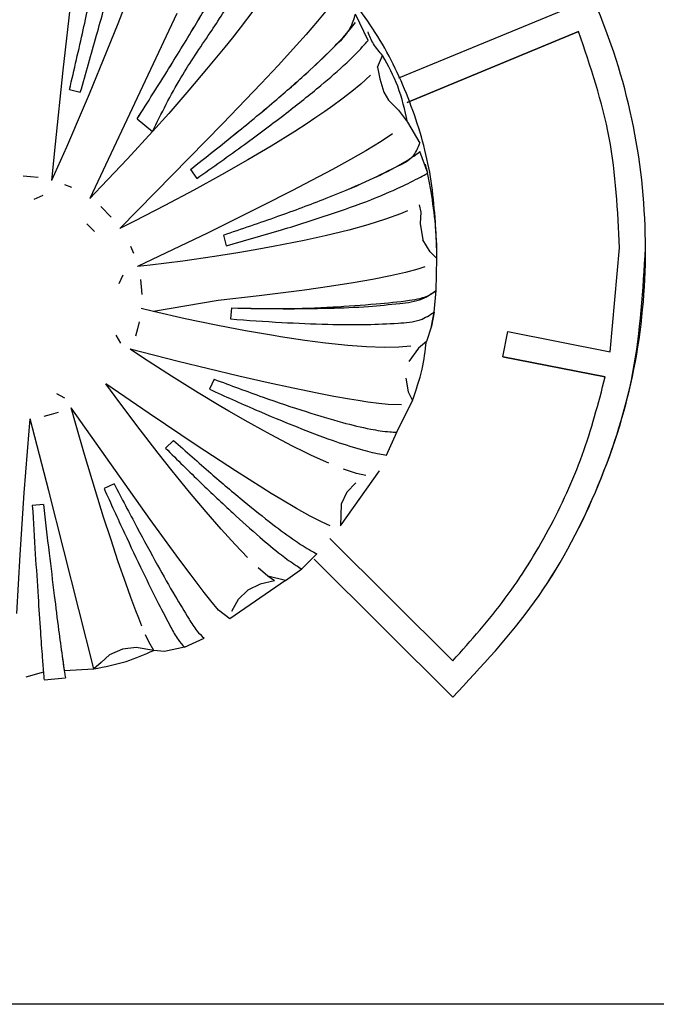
# Model space of a CAD drawing. Header units: millimetres. Extents: x -721 to -161, y -237 to 477.
# Tile 22 of 40: x -368 to -356, y -192 to -174. Entities that reach past the tile are written whole.
import ezdxf

# ---------------------------------------------------------------- set-up
doc = ezdxf.new("R2010")
doc.units = ezdxf.units.MM

# ---------------------------------------------------------------- blocks, each defined once
blk = doc.blocks.new('Bedienfeldblende__7', base_point=(-466.289, -201.139))
at = {"color": 7, "linetype": 'Continuous'}
blk.add_line((-353.572, -192.392), (-374.189, -192.392), dxfattribs=at)
blk = doc.blocks.new('CFX-Folientastatur__8', base_point=(-455.839, -187.911))
at = {"color": 7, "linetype": 'Continuous'}
for p, q in [((-360.582, -174.634), (-357.322, -173.292)), ((-357.131, -173.746), (-360.419, -175.106)), ((-360.419, -175.106), (-357.131, -173.746)), ((-356.524, -179.884), (-356.349, -177.892)), ((-358.583, -179.983), (-358.486, -179.496)), ((-358.486, -179.496), (-356.524, -179.884)), ((-358.583, -179.983), (-356.621, -180.366)), ((-356.621, -180.366), (-358.583, -179.983)), ((-361.899, -183.463), (-359.542, -185.806)), ((-362.204, -183.858), (-359.542, -186.505)), ((-359.542, -186.505), (-362.204, -183.858))]:
    blk.add_line(p, q, dxfattribs=at)
for points, knots in [([(-359.542, -186.505), (-358.993, -185.916), (-357.894, -184.739), (-356.755, -182.623), (-356.022, -180.381), (-355.776, -178.045), (-355.974, -175.697), (-356.643, -173.415), (-357.748, -171.309), (-359.25, -169.461), (-361.087, -167.943), (-363.189, -166.815), (-365.472, -166.119), (-367.849, -165.884), (-370.225, -166.119), (-372.509, -166.815), (-374.611, -167.943), (-376.448, -169.461), (-377.949, -171.309), (-379.055, -173.415), (-379.724, -175.697), (-379.922, -178.045), (-379.675, -180.381), (-378.943, -182.623), (-377.803, -184.739), (-376.705, -185.916), (-376.156, -186.505)], [0, 0, 0, 0, 2.406947, 4.811415, 7.139825, 9.446664, 11.806903, 14.168065, 16.531002, 18.896288, 21.264132, 23.634347, 26.00638, 28.379398, 30.752417, 33.12445, 35.494665, 37.862509, 40.227795, 42.590732, 44.951894, 47.312133, 49.618971, 51.947382, 54.35185, 56.758797, 56.758797, 56.758797, 56.758797]), ([(-356.349, -177.892), (-356.382, -177.183), (-356.449, -175.764), (-356.904, -174.419), (-357.131, -173.746)], [0, 0, 0, 0, 2.11839, 4.237562, 4.237562, 4.237562, 4.237562]), ([(-356.349, -177.892), (-356.382, -177.183), (-356.449, -175.764), (-356.904, -174.419), (-357.131, -173.746)], [0, 0, 0, 0, 2.11839, 4.237562, 4.237562, 4.237562, 4.237562]), ([(-359.542, -186.505), (-358.993, -185.916), (-357.894, -184.739), (-356.746, -182.602), (-355.989, -180.299), (-355.896, -178.694), (-355.849, -177.892)], [0, 0, 0, 0, 2.406947, 4.811415, 7.213967, 9.615479, 9.615479, 9.615479, 9.615479]), ([(-359.542, -185.806), (-359.195, -185.417), (-358.502, -184.638), (-357.68, -183.303), (-357.02, -181.88), (-356.754, -180.871), (-356.621, -180.366)], [0, 0, 0, 0, 1.562234, 3.123358, 4.684105, 6.247881, 6.247881, 6.247881, 6.247881])]:
    blk.add_open_spline(points, degree=3, knots=knots, dxfattribs=at)
blk = doc.blocks.new('Kappe__10', base_point=(-375.849, -186.172))
at = {"color": 7, "linetype": 'Continuous'}
for p, q in [((-366.835, -172.831), (-367.023, -174.489)), ((-365.782, -173.113), (-365.969, -173.599)), ((-364.836, -173.402), (-366.504, -176.947)), ((-363.362, -173.33), (-363.622, -173.673)), ((-361.98, -173.357), (-362.136, -173.547)), ((-365.969, -173.599), (-366.175, -174.117)), ((-362.136, -173.547), (-362.357, -173.804)), ((-363.622, -173.673), (-363.777, -173.87)), ((-362.357, -173.804), (-362.539, -174.008)), ((-363.777, -173.87), (-363.917, -174.045)), ((-362.539, -174.008), (-362.895, -174.398)), ((-366.175, -174.117), (-366.516, -174.944)), ((-363.917, -174.045), (-364.264, -174.467)), ((-360.987, -174.431), (-360.89, -174.208)), ((-367.023, -174.489), (-367.171, -175.902)), ((-364.264, -174.467), (-364.606, -174.87)), ((-362.895, -174.398), (-363.217, -174.743)), ((-360.987, -174.431), (-360.943, -174.653)), ((-363.217, -174.743), (-363.958, -175.517)), ((-361.31, -174.756), (-361.478, -174.894)), ((-361.121, -174.581), (-361.31, -174.756)), ((-360.943, -174.653), (-360.867, -174.909)), ((-366.892, -174.855), (-366.686, -174.91)), ((-366.516, -174.944), (-366.63, -175.215)), ((-364.606, -174.87), (-364.992, -175.314)), ((-361.478, -174.894), (-361.673, -175.045)), ((-360.867, -174.909), (-360.775, -175.064)), ((-361.673, -175.045), (-361.845, -175.17)), ((-360.775, -175.064), (-360.583, -175.254)), ((-366.63, -175.215), (-366.952, -175.961)), ((-364.992, -175.314), (-365.303, -175.662)), ((-362.001, -175.279), (-362.187, -175.407)), ((-361.845, -175.17), (-362.001, -175.279)), ((-360.583, -175.254), (-360.413, -175.484)), ((-365.596, -175.418), (-365.303, -175.662)), ((-363.958, -175.517), (-365.244, -176.827)), ((-362.339, -175.507), (-362.574, -175.659)), ((-362.187, -175.407), (-362.339, -175.507)), ((-365.303, -175.662), (-365.784, -176.188)), ((-362.574, -175.659), (-363.028, -175.941)), ((-360.918, -175.851), (-361.213, -176.03)), ((-360.698, -175.707), (-360.918, -175.851)), ((-367.171, -175.902), (-367.239, -176.604)), ((-366.952, -175.961), (-367.239, -176.604)), ((-363.028, -175.941), (-363.474, -176.206)), ((-361.213, -176.03), (-361.506, -176.198)), ((-365.784, -176.188), (-366.284, -176.719)), ((-363.474, -176.206), (-363.978, -176.494)), ((-361.506, -176.198), (-361.851, -176.388)), ((-364.572, -176.387), (-364.451, -176.561)), ((-361.851, -176.388), (-362.252, -176.603)), ((-367.785, -176.514), (-367.641, -176.522)), ((-367.641, -176.522), (-367.497, -176.539)), ((-363.978, -176.494), (-364.508, -176.786)), ((-362.252, -176.603), (-362.628, -176.799)), ((-366.989, -176.676), (-366.856, -176.732)), ((-366.284, -176.719), (-366.504, -176.947)), ((-365.244, -176.827), (-365.93, -177.519)), ((-364.508, -176.786), (-365.065, -177.082)), ((-362.628, -176.799), (-363.198, -177.089)), ((-367.573, -176.959), (-367.401, -176.885)), ((-366.296, -177.099), (-366.092, -177.302)), ((-365.065, -177.082), (-365.648, -177.379)), ((-363.198, -177.089), (-364.237, -177.603)), ((-360.411, -177.183), (-360.546, -177.24)), ((-360.186, -177.068), (-360.16, -177.209)), ((-360.16, -177.209), (-360.172, -177.423)), ((-365.648, -177.379), (-365.93, -177.519)), ((-360.832, -177.344), (-361.171, -177.45)), ((-360.546, -177.24), (-360.832, -177.344)), ((-366.564, -177.429), (-366.414, -177.579)), ((-361.54, -177.551), (-361.993, -177.662)), ((-361.171, -177.45), (-361.54, -177.551)), ((-360.172, -177.423), (-360.117, -177.738)), ((-364.237, -177.603), (-365.588, -178.252)), ((-363.944, -177.647), (-363.889, -177.852)), ((-362.394, -177.75), (-362.989, -177.869)), ((-361.993, -177.662), (-362.394, -177.75)), ((-359.981, -177.967), (-360.117, -177.738)), ((-365.727, -177.86), (-365.669, -177.993)), ((-363.331, -177.931), (-363.665, -177.987)), ((-362.989, -177.869), (-363.331, -177.931)), ((-359.849, -178.098), (-359.981, -177.967)), ((-359.849, -178.098), (-359.849, -177.923)), ((-364.72, -178.145), (-365.348, -178.225)), ((-364.115, -178.058), (-364.72, -178.145)), ((-363.665, -177.987), (-364.115, -178.058)), ((-359.865, -178.71), (-359.849, -178.098)), ((-365.348, -178.225), (-365.588, -178.252)), ((-360.215, -178.3), (-360.449, -178.364)), ((-360.083, -178.256), (-360.215, -178.3)), ((-365.87, -178.413), (-365.945, -178.583)), ((-365.533, -178.499), (-365.518, -178.641)), ((-361.081, -178.497), (-361.453, -178.562)), ((-360.739, -178.43), (-361.081, -178.497)), ((-360.449, -178.364), (-360.739, -178.43)), ((-365.518, -178.641), (-365.509, -178.785)), ((-362.39, -178.702), (-363.255, -178.813)), ((-361.91, -178.634), (-362.39, -178.702)), ((-361.453, -178.562), (-361.91, -178.634)), ((-359.902, -179.125), (-359.865, -178.71)), ((-359.902, -179.125), (-359.865, -178.71)), ((-364.042, -178.904), (-365.286, -179.113)), ((-363.255, -178.813), (-364.042, -178.904)), ((-365.286, -179.113), (-365.519, -179.057)), ((-365.286, -179.113), (-365.519, -179.057)), ((-363.786, -179.044), (-363.805, -179.255)), ((-364.674, -179.25), (-365.286, -179.113)), ((-364.084, -179.373), (-364.674, -179.25)), ((-359.95, -179.396), (-359.902, -179.125)), ((-359.902, -179.125), (-359.95, -179.396)), ((-365.59, -179.445), (-365.631, -179.585)), ((-365.556, -179.307), (-365.59, -179.445)), ((-363.852, -179.419), (-364.084, -179.373)), ((-363.521, -179.481), (-363.852, -179.419)), ((-362.983, -179.574), (-363.521, -179.481)), ((-359.95, -179.396), (-360.051, -179.684)), ((-366.006, -179.565), (-365.918, -179.719)), ((-362.846, -179.596), (-362.983, -179.574)), ((-362.381, -179.665), (-362.846, -179.596)), ((-361.983, -179.716), (-362.381, -179.665)), ((-364.808, -180.069), (-365.73, -179.837)), ((-365.474, -180.007), (-365.73, -179.837)), ((-361.56, -179.761), (-361.983, -179.716)), ((-361.197, -179.788), (-361.56, -179.761)), ((-360.861, -179.8), (-361.197, -179.788)), ((-360.578, -179.796), (-360.861, -179.8)), ((-360.347, -179.775), (-360.578, -179.796)), ((-360.204, -179.812), (-360.386, -180.072)), ((-360.051, -179.684), (-360.204, -179.812)), ((-364.94, -180.35), (-365.474, -180.007)), ((-363.645, -180.35), (-364.808, -180.069)), ((-364.426, -180.67), (-364.94, -180.35)), ((-364.119, -180.41), (-364.209, -180.602)), ((-363.085, -180.478), (-363.645, -180.35)), ((-360.448, -180.391), (-360.398, -180.654)), ((-366.017, -180.744), (-366.198, -180.498)), ((-365.364, -181.066), (-366.198, -180.498)), ((-362.603, -180.584), (-363.085, -180.478)), ((-362.142, -180.679), (-362.603, -180.584)), ((-366.983, -180.774), (-367.138, -180.687)), ((-365.6, -181.3), (-366.017, -180.744)), ((-363.99, -180.931), (-364.426, -180.67)), ((-361.826, -180.74), (-362.142, -180.679)), ((-361.525, -180.793), (-361.826, -180.74)), ((-361.358, -180.821), (-361.525, -180.793)), ((-360.398, -180.654), (-360.32, -180.821)), ((-365.344, -183.097), (-366.864, -180.961)), ((-366.781, -181.253), (-366.864, -180.961)), ((-363.839, -181.02), (-363.99, -180.931)), ((-361.173, -180.848), (-361.358, -180.821)), ((-360.963, -180.875), (-361.173, -180.848)), ((-360.781, -180.893), (-360.963, -180.875)), ((-360.53, -180.902), (-360.781, -180.893)), ((-360.616, -181.427), (-360.32, -180.821)), ((-367.669, -181.402), (-367.649, -181.168)), ((-367.288, -182.548), (-367.649, -181.168)), ((-367.247, -181.088), (-367.388, -181.123)), ((-367.108, -181.049), (-367.247, -181.088)), ((-364.443, -181.684), (-365.364, -181.066)), ((-363.465, -181.235), (-363.839, -181.02)), ((-366.607, -181.852), (-366.781, -181.253)), ((-365.193, -181.827), (-365.6, -181.3)), ((-363.167, -181.401), (-363.465, -181.235)), ((-367.76, -182.589), (-367.669, -181.402)), ((-363.024, -181.478), (-363.167, -181.401)), ((-362.618, -181.691), (-363.024, -181.478)), ((-360.813, -181.864), (-360.616, -181.427)), ((-364.901, -181.582), (-365.052, -181.731)), ((-363.708, -182.167), (-364.443, -181.684)), ((-362.395, -181.802), (-362.618, -181.691)), ((-366.397, -182.548), (-366.607, -181.852)), ((-364.926, -182.163), (-365.193, -181.827)), ((-362.251, -181.872), (-362.395, -181.802)), ((-361.923, -182.02), (-362.251, -181.872)), ((-364.591, -182.575), (-364.926, -182.163)), ((-363.188, -182.497), (-363.708, -182.167)), ((-361.698, -183.22), (-360.952, -182.164)), ((-361.389, -182.216), (-361.639, -182.133)), ((-361.213, -182.254), (-361.389, -182.216)), ((-366.039, -182.416), (-366.232, -182.505)), ((-363.025, -182.599), (-363.188, -182.497)), ((-361.406, -182.395), (-361.578, -182.578)), ((-367.841, -183.778), (-367.76, -182.589)), ((-366.426, -185.962), (-367.288, -182.548)), ((-366.239, -183.054), (-366.397, -182.548)), ((-364.276, -182.951), (-364.591, -182.575)), ((-362.843, -182.71), (-363.025, -182.599)), ((-361.578, -182.578), (-361.685, -182.808)), ((-367.395, -182.813), (-367.607, -182.831)), ((-362.538, -182.89), (-362.843, -182.71)), ((-361.685, -182.808), (-361.698, -183.22)), ((-366.104, -183.471), (-366.239, -183.054)), ((-363.984, -183.286), (-364.276, -182.951)), ((-362.277, -183.036), (-362.538, -182.89)), ((-362.051, -183.153), (-362.277, -183.036)), ((-364.797, -183.85), (-365.344, -183.097)), ((-361.897, -183.221), (-362.051, -183.153)), ((-363.719, -183.578), (-363.984, -183.286)), ((-365.958, -183.909), (-366.104, -183.471)), ((-363.481, -183.825), (-363.719, -183.578)), ((-367.905, -184.902), (-367.841, -183.778)), ((-362.442, -184.046), (-362.151, -183.757)), ((-365.816, -184.32), (-365.958, -183.909)), ((-364.563, -184.164), (-364.797, -183.85)), ((-364.31, -184.496), (-364.563, -184.164)), ((-363.09, -184.183), (-363.274, -184.025)), ((-362.96, -184.275), (-363.09, -184.183)), ((-362.754, -184.267), (-363.09, -184.183)), ((-362.754, -184.267), (-362.442, -184.046)), ((-365.717, -184.596), (-365.816, -184.32)), ((-362.754, -184.267), (-363.819, -185.005)), ((-363.238, -184.339), (-363.472, -184.453)), ((-362.96, -184.275), (-363.238, -184.339)), ((-364.185, -184.656), (-364.31, -184.496)), ((-363.472, -184.453), (-363.661, -184.632)), ((-365.621, -184.852), (-365.717, -184.596)), ((-364.035, -184.838), (-364.185, -184.656)), ((-363.661, -184.632), (-363.785, -184.86)), ((-365.566, -184.991), (-365.621, -184.852)), ((-363.819, -185.005), (-364.035, -184.838)), ((-365.505, -185.142), (-365.566, -184.991)), ((-365.371, -185.442), (-365.434, -185.307)), ((-365.279, -185.608), (-365.371, -185.442)), ((-364.689, -185.547), (-364.311, -185.373)), ((-366.124, -185.693), (-366.289, -185.839)), ((-365.88, -185.583), (-366.124, -185.693)), ((-365.616, -185.551), (-365.88, -185.583)), ((-365.279, -185.608), (-365.616, -185.551)), ((-365.073, -185.63), (-365.279, -185.608)), ((-364.689, -185.547), (-365.073, -185.63)), ((-366.289, -185.839), (-366.426, -185.962)), ((-367.395, -186.025), (-367.729, -186.119)), ((-366.996, -185.991), (-366.426, -185.962)), ((-367.382, -186.172), (-366.972, -186.137))]:
    blk.add_line(p, q, dxfattribs=at)
at = {"color": 1, "linetype": 'Continuous'}
for p, q in [((-361.17, -173.915), (-361.41, -173.411)), ((-360.413, -175.484), (-360.174, -175.886)), ((-360.025, -176.462), (-360.174, -176.048))]:
    blk.add_line(p, q, dxfattribs=at)
at = {"color": 7, "linetype": 'Continuous'}
for points, knots in [([(-362.649, -171.877), (-363.051, -171.571), (-363.858, -170.958), (-365.26, -170.348), (-366.741, -169.994), (-368.266, -169.93), (-369.775, -170.152), (-371.215, -170.653), (-372.534, -171.415), (-373.685, -172.411), (-374.627, -173.606), (-375.32, -174.956), (-375.765, -176.412), (-375.821, -177.42), (-375.849, -177.923)], [0, 0, 0, 0, 1.513931, 3.029208, 4.54544, 6.062098, 7.578594, 9.094363, 10.608943, 12.122039, 13.633569, 15.143674, 16.652696, 18.161136, 18.161136, 18.161136, 18.161136]), ([(-366.892, -174.855), (-366.804, -174.474), (-366.638, -173.751), (-366.413, -172.737), (-366.229, -171.877), (-366.093, -171.203), (-366.012, -170.761), (-365.977, -170.548), (-365.968, -170.49)], [0, 0, 0, 0, 1.174121, 2.224356, 3.114481, 3.813843, 4.287274, 4.462182, 4.462182, 4.462182, 4.462182]), ([(-366.892, -174.855), (-366.804, -174.474), (-366.638, -173.751), (-366.413, -172.737), (-366.229, -171.877), (-366.093, -171.203), (-366.012, -170.761), (-365.977, -170.548), (-365.968, -170.49)], [0, 0, 0, 0, 1.174121, 2.224356, 3.114481, 3.813843, 4.287274, 4.462182, 4.462182, 4.462182, 4.462182]), ([(-366.686, -174.91), (-366.582, -174.546), (-366.382, -173.852), (-366.111, -172.872), (-365.886, -172.033), (-365.719, -171.371), (-365.618, -170.936), (-365.575, -170.727), (-365.563, -170.67)], [0, 0, 0, 0, 1.13658, 2.167291, 3.048823, 3.744197, 4.214103, 4.387063, 4.387063, 4.387063, 4.387063]), ([(-365.596, -175.418), (-365.394, -175.1), (-365.009, -174.493), (-364.484, -173.632), (-364.046, -172.891), (-363.727, -172.296), (-363.489, -171.863), (-363.441, -171.605), (-363.422, -171.505)], [0, 0, 0, 0, 1.131424, 2.154373, 3.026077, 3.710318, 4.188142, 4.491994, 4.491994, 4.491994, 4.491994]), ([(-365.596, -175.418), (-365.394, -175.099), (-365.009, -174.493), (-364.484, -173.632), (-364.048, -172.891), (-363.724, -172.303), (-363.529, -171.911), (-363.444, -171.719), (-363.422, -171.668)], [0, 0, 0, 0, 1.131424, 2.154373, 3.026077, 3.710318, 4.169827, 4.338248, 4.338248, 4.338248, 4.338248]), ([(-365.303, -175.662), (-365.13, -175.313), (-364.803, -174.658), (-364.223, -173.816), (-363.755, -173.097), (-363.405, -172.526), (-363.194, -172.145), (-363.103, -171.958), (-363.079, -171.907)], [0, 0, 0, 0, 1.167439, 2.193047, 3.062357, 3.743886, 4.200856, 4.368167, 4.368167, 4.368167, 4.368167]), ([(-359.849, -177.923), (-359.873, -177.456), (-359.92, -176.522), (-360.306, -175.167), (-360.894, -173.886), (-361.466, -173.144), (-361.752, -172.772)], [0, 0, 0, 0, 1.398825, 2.798117, 4.198284, 5.599628, 5.599628, 5.599628, 5.599628]), ([(-364.572, -176.387), (-364.279, -176.156), (-363.721, -175.718), (-362.958, -175.082), (-362.32, -174.531), (-361.858, -174.073), (-361.509, -173.742), (-361.437, -173.503), (-361.41, -173.411)], [0, 0, 0, 0, 1.121004, 2.128524, 2.980788, 3.642996, 4.097081, 4.381646, 4.381646, 4.381646, 4.381646]), ([(-364.572, -176.387), (-364.279, -176.156), (-363.721, -175.718), (-362.957, -175.083), (-362.324, -174.529), (-361.852, -174.081), (-361.566, -173.772), (-361.443, -173.615), (-361.41, -173.573)], [0, 0, 0, 0, 1.121004, 2.128524, 2.980788, 3.642996, 4.081818, 4.241165, 4.241165, 4.241165, 4.241165]), ([(-364.451, -176.561), (-364.146, -176.346), (-363.568, -175.937), (-362.775, -175.343), (-362.119, -174.823), (-361.629, -174.399), (-361.332, -174.105), (-361.204, -173.955), (-361.17, -173.915)], [0, 0, 0, 0, 1.119055, 2.123723, 2.972405, 3.63055, 4.065538, 4.223198, 4.223198, 4.223198, 4.223198]), ([(-360.413, -175.484), (-360.465, -175.251), (-360.564, -174.803), (-360.784, -174.4), (-360.89, -174.208)], [0, 0, 0, 0, 0.714021, 1.368603, 1.368603, 1.368603, 1.368603]), ([(-363.944, -177.647), (-363.594, -177.529), (-362.933, -177.306), (-362.024, -176.964), (-361.263, -176.658), (-360.717, -176.378), (-360.295, -176.182), (-360.208, -175.967), (-360.174, -175.886)], [0, 0, 0, 0, 1.106318, 2.09256, 2.918176, 3.550103, 3.971063, 4.228374, 4.228374, 4.228374, 4.228374]), ([(-363.944, -177.647), (-363.594, -177.529), (-362.934, -177.306), (-362.022, -176.965), (-361.269, -176.655), (-360.706, -176.388), (-360.363, -176.188), (-360.214, -176.077), (-360.174, -176.048)], [0, 0, 0, 0, 1.106318, 2.09256, 2.918176, 3.550103, 3.960195, 4.106825, 4.106825, 4.106825, 4.106825]), ([(-363.889, -177.852), (-363.535, -177.752), (-362.865, -177.564), (-361.941, -177.27), (-361.177, -177.001), (-360.602, -176.759), (-360.243, -176.577), (-360.072, -176.487), (-360.025, -176.462)], [0, 0, 0, 0, 1.103803, 2.086447, 2.907571, 3.534378, 3.955474, 4.115022, 4.115022, 4.115022, 4.115022]), ([(-359.849, -178.098), (-359.854, -177.882), (-359.865, -177.451), (-359.928, -177.025), (-359.96, -176.812)], [0, 0, 0, 0, 0.646017, 1.292083, 1.292083, 1.292083, 1.292083]), ([(-363.786, -179.044), (-363.458, -179.051), (-362.833, -179.063), (-361.958, -179.052), (-361.208, -179.025), (-360.618, -178.963), (-360.159, -178.913), (-359.951, -178.77), (-359.865, -178.71)], [0, 0, 0, 0, 0.986337, 1.87234, 2.62844, 3.23001, 3.666064, 3.977949, 3.977949, 3.977949, 3.977949]), ([(-363.786, -179.044), (-363.454, -179.051), (-362.805, -179.064), (-361.881, -179.035), (-361.073, -178.971), (-360.454, -178.916), (-360.049, -178.846), (-359.901, -178.737), (-359.865, -178.71)], [0, 0, 0, 0, 0.995652, 1.947526, 2.775912, 3.419057, 3.830529, 3.96683, 3.96683, 3.96683, 3.96683]), ([(-363.805, -179.255), (-363.478, -179.279), (-362.857, -179.324), (-361.986, -179.359), (-361.24, -179.37), (-360.653, -179.338), (-360.197, -179.314), (-359.988, -179.18), (-359.902, -179.125)], [0, 0, 0, 0, 0.983849, 1.86641, 2.618235, 3.214852, 3.645027, 3.948887, 3.948887, 3.948887, 3.948887]), ([(-360.32, -180.821), (-360.25, -180.622), (-360.12, -180.252), (-360.073, -179.863), (-360.051, -179.684)], [0, 0, 0, 0, 0.630706, 1.171585, 1.171585, 1.171585, 1.171585]), ([(-364.119, -180.41), (-363.807, -180.526), (-363.223, -180.744), (-362.404, -181.021), (-361.715, -181.229), (-361.18, -181.36), (-360.83, -181.415), (-360.661, -181.425), (-360.616, -181.427)], [0, 0, 0, 0, 0.996748, 1.869897, 2.595027, 3.15265, 3.522345, 3.65756, 3.65756, 3.65756, 3.65756]), ([(-364.119, -180.41), (-363.807, -180.526), (-363.223, -180.744), (-362.404, -181.021), (-361.715, -181.229), (-361.18, -181.36), (-360.83, -181.415), (-360.661, -181.425), (-360.616, -181.427)], [0, 0, 0, 0, 0.996748, 1.869897, 2.595027, 3.15265, 3.522345, 3.65756, 3.65756, 3.65756, 3.65756]), ([(-364.209, -180.602), (-363.915, -180.735), (-363.36, -180.985), (-362.575, -181.312), (-361.907, -181.567), (-361.38, -181.741), (-361.029, -181.829), (-360.859, -181.857), (-360.813, -181.864)], [0, 0, 0, 0, 0.966932, 1.826432, 2.549748, 3.113277, 3.49174, 3.631235, 3.631235, 3.631235, 3.631235]), ([(-365.052, -181.731), (-364.827, -181.954), (-364.402, -182.374), (-363.8, -182.944), (-363.287, -183.406), (-362.883, -183.743), (-362.612, -183.942), (-362.478, -184.024), (-362.442, -184.046)], [0, 0, 0, 0, 0.951533, 1.790323, 2.488082, 3.021691, 3.369379, 3.494044, 3.494044, 3.494044, 3.494044]), ([(-364.901, -181.582), (-364.663, -181.793), (-364.216, -182.19), (-363.581, -182.728), (-363.04, -183.163), (-362.614, -183.478), (-362.329, -183.662), (-362.188, -183.737), (-362.151, -183.757)], [0, 0, 0, 0, 0.953654, 1.795275, 2.496521, 3.034222, 3.38616, 3.512896, 3.512896, 3.512896, 3.512896]), ([(-364.901, -181.582), (-364.663, -181.793), (-364.216, -182.19), (-363.581, -182.728), (-363.04, -183.163), (-362.614, -183.478), (-362.329, -183.662), (-362.188, -183.737), (-362.151, -183.757)], [0, 0, 0, 0, 0.953654, 1.795275, 2.496521, 3.034222, 3.38616, 3.512896, 3.512896, 3.512896, 3.512896]), ([(-366.039, -182.416), (-365.893, -182.694), (-365.62, -183.216), (-365.229, -183.932), (-364.901, -184.521), (-364.643, -184.935), (-364.475, -185.22), (-364.36, -185.327), (-364.311, -185.373)], [0, 0, 0, 0, 0.941678, 1.767283, 2.448738, 2.963057, 3.234195, 3.432723, 3.432723, 3.432723, 3.432723]), ([(-366.039, -182.416), (-365.893, -182.694), (-365.62, -183.216), (-365.229, -183.932), (-364.901, -184.521), (-364.643, -184.935), (-364.475, -185.22), (-364.36, -185.327), (-364.311, -185.373)], [0, 0, 0, 0, 0.941678, 1.767283, 2.448738, 2.963057, 3.234195, 3.432723, 3.432723, 3.432723, 3.432723]), ([(-366.232, -182.505), (-366.102, -182.79), (-365.858, -183.325), (-365.509, -184.061), (-365.216, -184.666), (-364.985, -185.093), (-364.836, -185.384), (-364.732, -185.499), (-364.689, -185.547)], [0, 0, 0, 0, 0.940357, 1.764204, 2.443484, 2.95522, 3.224135, 3.417693, 3.417693, 3.417693, 3.417693]), ([(-367.607, -182.831), (-367.588, -183.142), (-367.552, -183.725), (-367.5, -184.532), (-367.456, -185.194), (-367.421, -185.689), (-367.397, -185.996), (-367.385, -186.136), (-367.382, -186.172)], [0, 0, 0, 0, 0.935525, 1.752911, 2.424169, 2.92632, 3.240656, 3.348727, 3.348727, 3.348727, 3.348727]), ([(-367.395, -182.813), (-367.359, -183.123), (-367.29, -183.703), (-367.192, -184.506), (-367.11, -185.164), (-367.044, -185.657), (-367, -185.962), (-366.977, -186.101), (-366.972, -186.137)], [0, 0, 0, 0, 0.935766, 1.753492, 2.425191, 2.927885, 3.242818, 3.351195, 3.351195, 3.351195, 3.351195]), ([(-367.395, -182.813), (-367.359, -183.123), (-367.29, -183.703), (-367.192, -184.506), (-367.11, -185.164), (-367.047, -185.632), (-367.011, -185.889), (-366.998, -185.98), (-366.996, -185.991)], [0, 0, 0, 0, 0.935766, 1.753492, 2.425191, 2.927885, 3.168882, 3.203311, 3.203311, 3.203311, 3.203311]), ([(-366.426, -185.962), (-366.216, -185.922), (-365.82, -185.847), (-365.452, -185.684), (-365.279, -185.608)], [0, 0, 0, 0, 0.636931, 1.204033, 1.204033, 1.204033, 1.204033])]:
    blk.add_open_spline(points, degree=3, knots=knots, dxfattribs=at)
at = {"color": 1, "linetype": 'Continuous'}
for points, knots in [([(-360.89, -174.208), (-360.952, -174.136), (-361.071, -173.999), (-361.138, -173.832), (-361.17, -173.753)], [0, 0, 0, 0, 0.2839202, 0.5381346, 0.5381346, 0.5381346, 0.5381346]), ([(-359.96, -176.812), (-359.975, -176.724), (-360.007, -176.549), (-360.047, -176.375), (-360.067, -176.288)], [0, 0, 0, 0, 0.2671042, 0.5342277, 0.5342277, 0.5342277, 0.5342277])]:
    blk.add_open_spline(points, degree=3, knots=knots, dxfattribs=at)
blk = doc.blocks.new('Drehknopf_1__11', base_point=(-375.849, -186.172))
blk.add_blockref('Kappe__10', (-375.849, -186.172))
blk = doc.blocks.new('CFX-Bedienfeld_C-silber_1__18', base_point=(-455.839, -187.911))
for name, p in [('CFX-Folientastatur__8', (-455.839, -187.911)), ('Drehknopf_1__11', (-375.849, -186.172))]:
    blk.add_blockref(name, p)
blk = doc.blocks.new('L10-für-dxf-Internet__87', base_point=(-720.837, -236.984))
for name, p in [('Bedienfeldblende__7', (-466.289, -201.139)), ('CFX-Bedienfeld_C-silber_1__18', (-455.839, -187.911))]:
    blk.add_blockref(name, p)
blk = doc.blocks.new('SA_LinksA', base_point=(-491, 104))
blk.add_blockref('L10-für-dxf-Internet__87', (-720.837, -236.984))

msp = doc.modelspace()

# ---------------------------------------------------------------- block references
msp.add_blockref('SA_LinksA', (-491, 104))

doc.saveas('drawing.dxf')
